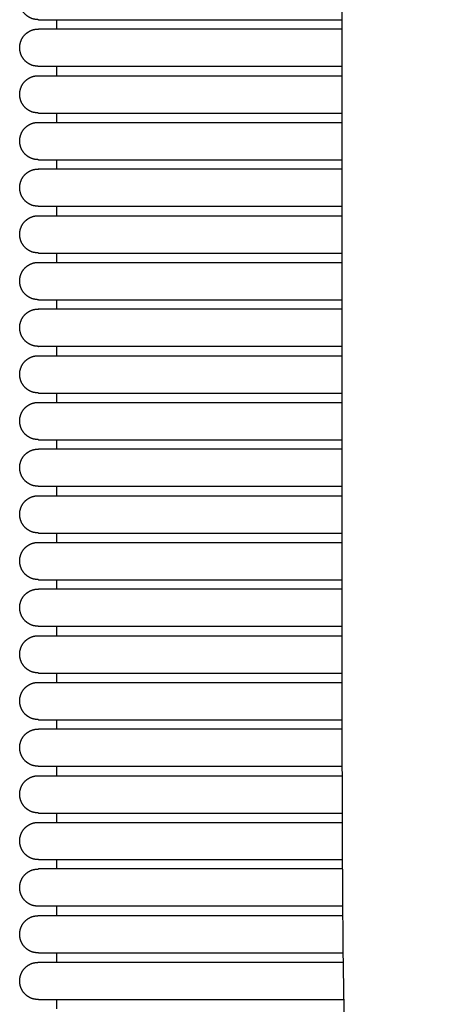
# Model space of a CAD drawing. Header units: millimetres. Extents: x -31695 to -19845, y -5614 to 7253.
# Tile 46 of 256: x -26214 to -26169, y -4448 to -4343. Entities that reach past the tile are written whole.
import ezdxf

# ---------------------------------------------------------------- set-up
doc = ezdxf.new("R2010")
doc.units = ezdxf.units.MM
doc.layers.add('2d', color=7, linetype='Continuous', true_color=0x000000)

msp = doc.modelspace()

# ---------------------------------------------------------------- linework, layer by layer
at = {"layer": '2d'}
msp.add_open_spline([(-26168.8, -4515.73), (-26170.17, -4513.3), (-26171.33, -4510.65), (-26173.29, -4505.03), (-26174.1, -4501.98), (-26174.76, -4498.89), (-26176.33, -4491.56), (-26177.2, -4483.4), (-26177.74, -4475.91), (-26178.55, -4464.6), (-26178.8, -4451.94), (-26179, -4430.91), (-26179, -4420.68), (-26179, -4409.82), (-26179, -4357.32), (-26179, -4288.99), (-26179, -4220.66), (-26179, -4152.32), (-26179, -4083.99), (-26179, -4031.49), (-26179, -4020.64), (-26179, -4010.4), (-26178.8, -3989.38), (-26178.55, -3976.72), (-26177.74, -3965.4), (-26177.2, -3957.91), (-26176.33, -3949.75), (-26174.76, -3942.42), (-26174.1, -3939.33), (-26173.29, -3936.28), (-26171.33, -3930.66), (-26170.17, -3928.01), (-26168.8, -3925.58)], degree=3, knots=[0, 0, 0, 0, 0.871586, 0.871586, 1.832717, 1.832717, 1.832717, 4.164635, 4.164635, 4.164635, 7.756184, 7.756184, 10.778456, 10.778456, 10.778456, 29.695123, 29.695123, 29.695123, 48.61179, 48.61179, 48.61179, 51.634065, 51.634065, 55.225611, 55.225611, 55.225611, 57.557529, 57.557529, 57.557529, 58.51866, 58.51866, 59.390246, 59.390246, 59.390246, 59.390246], dxfattribs=at)
for points, weights, knots in [([(-26211.61, -4342.68), (-26211.7, -4342.67), (-26211.89, -4342.65), (-26212.11, -4342.62), (-26212.23, -4342.59), (-26212.6, -4342.44), (-26212.83, -4342.29), (-26213.03, -4342.09), (-26213.41, -4341.71), (-26213.61, -4341.22), (-26213.61, -4340.68), (-26213.61, -4340.14), (-26213.41, -4339.64), (-26213.03, -4339.26), (-26212.83, -4339.07), (-26212.6, -4338.92), (-26212.23, -4338.77), (-26212.11, -4338.73), (-26211.89, -4338.7), (-26211.7, -4338.69), (-26211.61, -4338.68)], [1, 1, 1, 1, 1, 1, 1, 1, 0.949253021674, 0.949253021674, 1, 0.949253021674, 0.949253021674, 1, 1, 1, 1, 1, 1, 1, 1], [0, 0, 0, 0, 0.0291242, 0.0291242, 0.0704109, 0.0704109, 0.157636, 0.157636, 0.157636, 0.3147157, 0.3147157, 0.3147157, 0.4717953, 0.4717953, 0.4717953, 0.5590205, 0.5590205, 0.6003071, 0.6003071, 0.6294313, 0.6294313, 0.6294313, 0.6294313]), ([(-26211.61, -4347.68), (-26211.7, -4347.67), (-26211.89, -4347.65), (-26212.11, -4347.62), (-26212.23, -4347.59), (-26212.6, -4347.44), (-26212.83, -4347.29), (-26213.03, -4347.09), (-26213.41, -4346.71), (-26213.61, -4346.22), (-26213.61, -4345.68), (-26213.61, -4345.14), (-26213.41, -4344.64), (-26213.03, -4344.26), (-26212.83, -4344.07), (-26212.6, -4343.92), (-26212.23, -4343.77), (-26212.11, -4343.73), (-26211.92, -4343.7), (-26211.61, -4343.68), (-26211.61, -4343.68)], [1, 1, 1, 1, 1, 1, 1, 1, 0.949253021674, 0.949253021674, 1, 0.949253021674, 0.949253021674, 1, 1, 1, 1, 1, 1, 1, 1], [0, 0, 0, 0, 0.0291242, 0.0291242, 0.0704109, 0.0704109, 0.157636, 0.157636, 0.157636, 0.3147157, 0.3147157, 0.3147157, 0.4717953, 0.4717953, 0.4717953, 0.5649805, 0.5649805, 0.6090882, 0.6090882, 0.6294919, 0.6294919, 0.6294919, 0.6294919]), ([(-26211.61, -4352.68), (-26211.7, -4352.67), (-26211.89, -4352.65), (-26212.11, -4352.62), (-26212.23, -4352.59), (-26212.6, -4352.44), (-26212.83, -4352.29), (-26213.03, -4352.09), (-26213.41, -4351.71), (-26213.61, -4351.22), (-26213.61, -4350.68), (-26213.61, -4350.14), (-26213.41, -4349.64), (-26213.03, -4349.26), (-26212.83, -4349.07), (-26212.6, -4348.92), (-26212.23, -4348.77), (-26212.11, -4348.73), (-26211.92, -4348.7), (-26211.61, -4348.68), (-26211.61, -4348.68)], [1, 1, 1, 1, 1, 1, 1, 1, 0.949253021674, 0.949253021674, 1, 0.949253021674, 0.949253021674, 1, 1, 1, 1, 1, 1, 1, 1], [0, 0, 0, 0, 0.0291242, 0.0291242, 0.0704109, 0.0704109, 0.157636, 0.157636, 0.157636, 0.3147157, 0.3147157, 0.3147157, 0.4717953, 0.4717953, 0.4717953, 0.5649424, 0.5649424, 0.609032, 0.609032, 0.6296109, 0.6296109, 0.6296109, 0.6296109]), ([(-26211.61, -4357.68), (-26211.61, -4357.68), (-26211.92, -4357.66), (-26212.11, -4357.62), (-26212.23, -4357.59), (-26212.6, -4357.44), (-26212.83, -4357.29), (-26213.03, -4357.09), (-26213.41, -4356.71), (-26213.61, -4356.22), (-26213.61, -4355.68), (-26213.61, -4355.14), (-26213.41, -4354.64), (-26213.03, -4354.26), (-26212.83, -4354.07), (-26212.6, -4353.92), (-26212.23, -4353.77), (-26212.11, -4353.73), (-26211.92, -4353.7), (-26211.61, -4353.68), (-26211.61, -4353.68)], [1, 1, 1, 1, 1, 1, 1, 1, 0.949253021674, 0.949253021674, 1, 0.949253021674, 0.949253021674, 1, 1, 1, 1, 1, 1, 1, 1], [0, 0, 0, 0, 0.0204136, 0.0204136, 0.0645276, 0.0645276, 0.157726, 0.157726, 0.157726, 0.3148056, 0.3148056, 0.3148056, 0.4718852, 0.4718852, 0.4718852, 0.565078, 0.565078, 0.6091893, 0.6091893, 0.6295969, 0.6295969, 0.6295969, 0.6295969]), ([(-26211.61, -4362.68), (-26211.7, -4362.67), (-26211.89, -4362.65), (-26212.11, -4362.62), (-26212.23, -4362.59), (-26212.6, -4362.44), (-26212.83, -4362.29), (-26213.03, -4362.09), (-26213.41, -4361.71), (-26213.61, -4361.22), (-26213.61, -4360.68), (-26213.61, -4360.14), (-26213.41, -4359.64), (-26213.03, -4359.26), (-26212.83, -4359.07), (-26212.6, -4358.92), (-26212.23, -4358.77), (-26212.11, -4358.73), (-26211.92, -4358.7), (-26211.62, -4358.68), (-26211.61, -4358.68)], [1, 1, 1, 1, 1, 1, 1, 1, 0.949253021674, 0.949253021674, 1, 0.949253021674, 0.949253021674, 1, 1, 1, 1, 1, 1, 1, 1], [0, 0, 0, 0, 0.0291242, 0.0291242, 0.0704109, 0.0704109, 0.157636, 0.157636, 0.157636, 0.3147157, 0.3147157, 0.3147157, 0.4717953, 0.4717953, 0.4717953, 0.5647469, 0.5647469, 0.608744, 0.608744, 0.6296454, 0.6296454, 0.6296454, 0.6296454]), ([(-26211.61, -4367.68), (-26211.7, -4367.67), (-26211.89, -4367.65), (-26212.11, -4367.62), (-26212.23, -4367.59), (-26212.6, -4367.44), (-26212.83, -4367.29), (-26213.03, -4367.09), (-26213.41, -4366.71), (-26213.61, -4366.22), (-26213.61, -4365.68), (-26213.61, -4365.14), (-26213.41, -4364.64), (-26213.03, -4364.26), (-26212.83, -4364.07), (-26212.6, -4363.92), (-26212.23, -4363.77), (-26212.11, -4363.73), (-26211.89, -4363.7), (-26211.7, -4363.69), (-26211.61, -4363.68)], [1, 1, 1, 1, 1, 1, 1, 1, 0.949253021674, 0.949253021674, 1, 0.949253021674, 0.949253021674, 1, 1, 1, 1, 1, 1, 1, 1], [0, 0, 0, 0, 0.0291242, 0.0291242, 0.0704109, 0.0704109, 0.157636, 0.157636, 0.157636, 0.3147157, 0.3147157, 0.3147157, 0.4717953, 0.4717953, 0.4717953, 0.5590205, 0.5590205, 0.6003071, 0.6003071, 0.6294313, 0.6294313, 0.6294313, 0.6294313]), ([(-26211.61, -4372.68), (-26212.15, -4372.68), (-26212.65, -4372.47), (-26213.03, -4372.09), (-26213.41, -4371.71), (-26213.61, -4371.22), (-26213.61, -4370.68), (-26213.61, -4370.14), (-26213.41, -4369.64), (-26213.03, -4369.26), (-26212.83, -4369.07), (-26212.6, -4368.92), (-26212.23, -4368.77), (-26212.11, -4368.73), (-26211.89, -4368.7), (-26211.7, -4368.69), (-26211.61, -4368.68)], [1, 0.949252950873, 0.949252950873, 1, 0.949253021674, 0.949253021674, 1, 0.949253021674, 0.949253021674, 1, 1, 1, 1, 1, 1, 1, 1], [0, 0, 0, 0, 0.1570796, 0.1570796, 0.1570796, 0.3141593, 0.3141593, 0.3141593, 0.4712389, 0.4712389, 0.4712389, 0.5584641, 0.5584641, 0.5997507, 0.5997507, 0.6288749, 0.6288749, 0.6288749, 0.6288749]), ([(-26211.61, -4377.68), (-26211.62, -4377.68), (-26211.92, -4377.66), (-26212.11, -4377.62), (-26212.23, -4377.59), (-26212.6, -4377.44), (-26212.83, -4377.29), (-26213.03, -4377.09), (-26213.41, -4376.71), (-26213.61, -4376.22), (-26213.61, -4375.68), (-26213.61, -4375.14), (-26213.41, -4374.64), (-26213.03, -4374.26), (-26212.83, -4374.07), (-26212.6, -4373.92), (-26212.23, -4373.77), (-26212.11, -4373.73), (-26211.92, -4373.7), (-26211.62, -4373.68), (-26211.61, -4373.68)], [1, 1, 1, 1, 1, 1, 1, 1, 0.949253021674, 0.949253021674, 1, 0.949253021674, 0.949253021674, 1, 1, 1, 1, 1, 1, 1, 1], [0, 0, 0, 0, 0.0209862, 0.0209862, 0.0649575, 0.0649575, 0.1578543, 0.1578543, 0.1578543, 0.3149339, 0.3149339, 0.3149339, 0.4720136, 0.4720136, 0.4720136, 0.5651326, 0.5651326, 0.609209, 0.609209, 0.6298384, 0.6298384, 0.6298384, 0.6298384]), ([(-26211.61, -4382.68), (-26211.7, -4382.67), (-26211.89, -4382.65), (-26212.11, -4382.62), (-26212.23, -4382.59), (-26212.6, -4382.44), (-26212.83, -4382.29), (-26213.03, -4382.09), (-26213.41, -4381.71), (-26213.61, -4381.22), (-26213.61, -4380.68), (-26213.61, -4380.14), (-26213.41, -4379.64), (-26213.03, -4379.26), (-26212.83, -4379.07), (-26212.6, -4378.92), (-26212.23, -4378.77), (-26212.11, -4378.73), (-26211.92, -4378.7), (-26211.61, -4378.68), (-26211.61, -4378.68)], [1, 1, 1, 1, 1, 1, 1, 1, 0.949253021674, 0.949253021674, 1, 0.949253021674, 0.949253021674, 1, 1, 1, 1, 1, 1, 1, 1], [0, 0, 0, 0, 0.0291242, 0.0291242, 0.0704109, 0.0704109, 0.157636, 0.157636, 0.157636, 0.3147157, 0.3147157, 0.3147157, 0.4717953, 0.4717953, 0.4717953, 0.5649957, 0.5649957, 0.6091106, 0.6091106, 0.6295281, 0.6295281, 0.6295281, 0.6295281]), ([(-26211.61, -4387.68), (-26211.7, -4387.67), (-26211.89, -4387.65), (-26212.11, -4387.62), (-26212.23, -4387.59), (-26212.6, -4387.44), (-26212.83, -4387.29), (-26213.03, -4387.09), (-26213.41, -4386.71), (-26213.61, -4386.22), (-26213.61, -4385.68), (-26213.61, -4385.14), (-26213.41, -4384.64), (-26213.03, -4384.26), (-26212.83, -4384.07), (-26212.6, -4383.92), (-26212.23, -4383.77), (-26212.11, -4383.74), (-26211.92, -4383.7), (-26211.61, -4383.68), (-26211.61, -4383.68)], [1, 1, 1, 1, 1, 1, 1, 1, 0.949253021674, 0.949253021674, 1, 0.949253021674, 0.949253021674, 1, 1, 1, 1, 1, 1, 1, 1], [0, 0, 0, 0, 0.0291242, 0.0291242, 0.0704109, 0.0704109, 0.157636, 0.157636, 0.157636, 0.3147157, 0.3147157, 0.3147157, 0.4717953, 0.4717953, 0.4717953, 0.5649815, 0.5649815, 0.6090897, 0.6090897, 0.6294938, 0.6294938, 0.6294938, 0.6294938]), ([(-26211.61, -4392.68), (-26211.7, -4392.67), (-26211.89, -4392.65), (-26212.11, -4392.62), (-26212.23, -4392.59), (-26212.6, -4392.44), (-26212.83, -4392.29), (-26213.03, -4392.09), (-26213.41, -4391.71), (-26213.61, -4391.22), (-26213.61, -4390.68), (-26213.61, -4390.14), (-26213.41, -4389.64), (-26213.03, -4389.26), (-26212.83, -4389.07), (-26212.6, -4388.92), (-26212.23, -4388.77), (-26212.11, -4388.74), (-26211.89, -4388.7), (-26211.7, -4388.69), (-26211.61, -4388.68)], [1, 1, 1, 1, 1, 1, 1, 1, 0.949253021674, 0.949253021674, 1, 0.949253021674, 0.949253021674, 1, 1, 1, 1, 1, 1, 1, 1], [0, 0, 0, 0, 0.0291242, 0.0291242, 0.0704109, 0.0704109, 0.157636, 0.157636, 0.157636, 0.3147157, 0.3147157, 0.3147157, 0.4717953, 0.4717953, 0.4717953, 0.5590205, 0.5590205, 0.6003071, 0.6003071, 0.6294313, 0.6294313, 0.6294313, 0.6294313]), ([(-26211.61, -4397.68), (-26211.7, -4397.67), (-26211.89, -4397.65), (-26212.11, -4397.62), (-26212.23, -4397.59), (-26212.6, -4397.44), (-26212.83, -4397.29), (-26213.03, -4397.09), (-26213.41, -4396.71), (-26213.61, -4396.22), (-26213.61, -4395.68), (-26213.61, -4395.14), (-26213.41, -4394.64), (-26213.03, -4394.26), (-26212.83, -4394.07), (-26212.6, -4393.92), (-26212.23, -4393.77), (-26212.11, -4393.74), (-26211.92, -4393.7), (-26211.61, -4393.68), (-26211.61, -4393.68)], [1, 1, 1, 1, 1, 1, 1, 1, 0.949253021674, 0.949253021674, 1, 0.949253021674, 0.949253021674, 1, 1, 1, 1, 1, 1, 1, 1], [0, 0, 0, 0, 0.0291242, 0.0291242, 0.0704109, 0.0704109, 0.157636, 0.157636, 0.157636, 0.3147157, 0.3147157, 0.3147157, 0.4717953, 0.4717953, 0.4717953, 0.5649868, 0.5649868, 0.6090976, 0.6090976, 0.629582, 0.629582, 0.629582, 0.629582]), ([(-26211.61, -4402.68), (-26211.7, -4402.67), (-26211.89, -4402.65), (-26212.11, -4402.62), (-26212.23, -4402.59), (-26212.6, -4402.44), (-26212.83, -4402.29), (-26213.03, -4402.09), (-26213.41, -4401.71), (-26213.61, -4401.22), (-26213.61, -4400.68), (-26213.61, -4400.14), (-26213.41, -4399.64), (-26213.03, -4399.26), (-26212.83, -4399.07), (-26212.6, -4398.92), (-26212.23, -4398.77), (-26212.11, -4398.74), (-26211.92, -4398.7), (-26211.61, -4398.68), (-26211.61, -4398.68)], [1, 1, 1, 1, 1, 1, 1, 1, 0.949253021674, 0.949253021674, 1, 0.949253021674, 0.949253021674, 1, 1, 1, 1, 1, 1, 1, 1], [0, 0, 0, 0, 0.0291242, 0.0291242, 0.0704109, 0.0704109, 0.157636, 0.157636, 0.157636, 0.3147157, 0.3147157, 0.3147157, 0.4717953, 0.4717953, 0.4717953, 0.564992, 0.564992, 0.6091051, 0.6091051, 0.6295745, 0.6295745, 0.6295745, 0.6295745]), ([(-26211.61, -4407.68), (-26211.7, -4407.67), (-26211.89, -4407.65), (-26212.11, -4407.62), (-26212.23, -4407.59), (-26212.6, -4407.44), (-26212.83, -4407.29), (-26213.03, -4407.09), (-26213.41, -4406.71), (-26213.61, -4406.22), (-26213.61, -4405.68), (-26213.61, -4405.14), (-26213.41, -4404.64), (-26213.03, -4404.26), (-26212.83, -4404.07), (-26212.6, -4403.92), (-26212.23, -4403.77), (-26212.11, -4403.74), (-26211.89, -4403.7), (-26211.7, -4403.69), (-26211.61, -4403.68)], [1, 1, 1, 1, 1, 1, 1, 1, 0.949253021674, 0.949253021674, 1, 0.949253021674, 0.949253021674, 1, 1, 1, 1, 1, 1, 1, 1], [0, 0, 0, 0, 0.0291242, 0.0291242, 0.0704109, 0.0704109, 0.157636, 0.157636, 0.157636, 0.3147157, 0.3147157, 0.3147157, 0.4717953, 0.4717953, 0.4717953, 0.5590205, 0.5590205, 0.6003071, 0.6003071, 0.6294313, 0.6294313, 0.6294313, 0.6294313]), ([(-26211.61, -4412.68), (-26211.7, -4412.67), (-26211.89, -4412.65), (-26212.11, -4412.62), (-26212.23, -4412.59), (-26212.6, -4412.44), (-26212.83, -4412.29), (-26213.03, -4412.09), (-26213.41, -4411.71), (-26213.61, -4411.22), (-26213.61, -4410.68), (-26213.61, -4410.14), (-26213.41, -4409.64), (-26213.03, -4409.26), (-26212.83, -4409.07), (-26212.6, -4408.92), (-26212.23, -4408.77), (-26212.11, -4408.74), (-26211.92, -4408.7), (-26211.61, -4408.68), (-26211.61, -4408.68)], [1, 1, 1, 1, 1, 1, 1, 1, 0.949253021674, 0.949253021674, 1, 0.949253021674, 0.949253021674, 1, 1, 1, 1, 1, 1, 1, 1], [0, 0, 0, 0, 0.0291242, 0.0291242, 0.0704109, 0.0704109, 0.157636, 0.157636, 0.157636, 0.3147157, 0.3147157, 0.3147157, 0.4717953, 0.4717953, 0.4717953, 0.5649979, 0.5649979, 0.6091139, 0.6091139, 0.6295572, 0.6295572, 0.6295572, 0.6295572]), ([(-26211.61, -4417.68), (-26211.7, -4417.67), (-26211.89, -4417.65), (-26212.11, -4417.62), (-26212.23, -4417.59), (-26212.6, -4417.44), (-26212.83, -4417.29), (-26213.03, -4417.09), (-26213.41, -4416.71), (-26213.61, -4416.22), (-26213.61, -4415.68), (-26213.61, -4415.14), (-26213.41, -4414.64), (-26213.03, -4414.26), (-26212.83, -4414.07), (-26212.6, -4413.92), (-26212.23, -4413.77), (-26212.11, -4413.74), (-26211.92, -4413.7), (-26211.61, -4413.68), (-26211.61, -4413.68)], [1, 1, 1, 1, 1, 1, 1, 1, 0.949253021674, 0.949253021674, 1, 0.949253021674, 0.949253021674, 1, 1, 1, 1, 1, 1, 1, 1], [0, 0, 0, 0, 0.0291242, 0.0291242, 0.0704109, 0.0704109, 0.157636, 0.157636, 0.157636, 0.3147157, 0.3147157, 0.3147157, 0.4717953, 0.4717953, 0.4717953, 0.5649965, 0.5649965, 0.6091118, 0.6091118, 0.6295312, 0.6295312, 0.6295312, 0.6295312]), ([(-26211.61, -4422.68), (-26211.7, -4422.67), (-26211.89, -4422.65), (-26212.11, -4422.62), (-26212.23, -4422.59), (-26212.6, -4422.44), (-26212.83, -4422.29), (-26213.03, -4422.09), (-26213.41, -4421.71), (-26213.61, -4421.22), (-26213.61, -4420.68), (-26213.61, -4420.14), (-26213.41, -4419.64), (-26213.03, -4419.26), (-26212.83, -4419.07), (-26212.6, -4418.92), (-26212.23, -4418.77), (-26212.11, -4418.74), (-26211.89, -4418.7), (-26211.7, -4418.69), (-26211.61, -4418.68)], [1, 1, 1, 1, 1, 1, 1, 1, 0.949253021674, 0.949253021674, 1, 0.949253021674, 0.949253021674, 1, 1, 1, 1, 1, 1, 1, 1], [0, 0, 0, 0, 0.0291242, 0.0291242, 0.0704109, 0.0704109, 0.157636, 0.157636, 0.157636, 0.3147157, 0.3147157, 0.3147157, 0.4717953, 0.4717953, 0.4717953, 0.5590205, 0.5590205, 0.6003071, 0.6003071, 0.6294313, 0.6294313, 0.6294313, 0.6294313]), ([(-26211.61, -4427.68), (-26211.7, -4427.67), (-26211.89, -4427.65), (-26212.11, -4427.62), (-26212.23, -4427.59), (-26212.6, -4427.44), (-26212.83, -4427.29), (-26213.03, -4427.09), (-26213.41, -4426.71), (-26213.61, -4426.22), (-26213.61, -4425.68), (-26213.61, -4425.14), (-26213.41, -4424.64), (-26213.03, -4424.26), (-26212.83, -4424.07), (-26212.6, -4423.92), (-26212.23, -4423.77), (-26212.11, -4423.74), (-26211.89, -4423.7), (-26211.7, -4423.69), (-26211.61, -4423.68)], [1, 1, 1, 1, 1, 1, 1, 1, 0.949253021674, 0.949253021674, 1, 0.949253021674, 0.949253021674, 1, 1, 1, 1, 1, 1, 1, 1], [0, 0, 0, 0, 0.0291242, 0.0291242, 0.0704109, 0.0704109, 0.157636, 0.157636, 0.157636, 0.3147157, 0.3147157, 0.3147157, 0.4717953, 0.4717953, 0.4717953, 0.5590205, 0.5590205, 0.6003071, 0.6003071, 0.6294313, 0.6294313, 0.6294313, 0.6294313]), ([(-26211.61, -4432.68), (-26211.61, -4432.68), (-26211.92, -4432.66), (-26212.11, -4432.62), (-26212.23, -4432.59), (-26212.6, -4432.44), (-26212.83, -4432.29), (-26213.03, -4432.09), (-26213.41, -4431.71), (-26213.61, -4431.22), (-26213.61, -4430.68), (-26213.61, -4430.14), (-26213.41, -4429.64), (-26213.03, -4429.26), (-26212.83, -4429.07), (-26212.6, -4428.92), (-26212.23, -4428.77), (-26212.11, -4428.74), (-26211.92, -4428.7), (-26211.61, -4428.68), (-26211.61, -4428.68)], [1, 1, 1, 1, 1, 1, 1, 1, 0.949253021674, 0.949253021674, 1, 0.949253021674, 0.949253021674, 1, 1, 1, 1, 1, 1, 1, 1], [0, 0, 0, 0, 0.0204038, 0.0204038, 0.0645118, 0.0645118, 0.1576975, 0.1576975, 0.1576975, 0.3147771, 0.3147771, 0.3147771, 0.4718568, 0.4718568, 0.4718568, 0.56506, 0.56506, 0.6091763, 0.6091763, 0.6296074, 0.6296074, 0.6296074, 0.6296074]), ([(-26211.61, -4437.68), (-26211.7, -4437.67), (-26211.89, -4437.65), (-26212.11, -4437.62), (-26212.23, -4437.59), (-26212.6, -4437.44), (-26212.83, -4437.29), (-26213.03, -4437.09), (-26213.41, -4436.71), (-26213.61, -4436.22), (-26213.61, -4435.68), (-26213.61, -4435.14), (-26213.41, -4434.64), (-26213.03, -4434.26), (-26212.65, -4433.88), (-26212.15, -4433.68), (-26211.61, -4433.68)], [1, 1, 1, 1, 1, 1, 1, 1, 0.949253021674, 0.949253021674, 1, 0.949253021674, 0.949253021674, 1, 0.949252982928, 0.949252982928, 1], [0, 0, 0, 0, 0.0291242, 0.0291242, 0.0704109, 0.0704109, 0.157636, 0.157636, 0.157636, 0.3147157, 0.3147157, 0.3147157, 0.4717953, 0.4717953, 0.4717953, 0.6288749, 0.6288749, 0.6288749, 0.6288749]), ([(-26211.61, -4442.68), (-26211.7, -4442.67), (-26211.89, -4442.65), (-26212.11, -4442.62), (-26212.23, -4442.59), (-26212.6, -4442.44), (-26212.83, -4442.29), (-26213.03, -4442.09), (-26213.41, -4441.71), (-26213.61, -4441.22), (-26213.61, -4440.68), (-26213.61, -4440.14), (-26213.41, -4439.64), (-26213.03, -4439.26), (-26212.65, -4438.88), (-26212.15, -4438.68), (-26211.61, -4438.68)], [1, 1, 1, 1, 1, 1, 1, 1, 0.949253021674, 0.949253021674, 1, 0.949253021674, 0.949253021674, 1, 0.949252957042, 0.949252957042, 1], [0, 0, 0, 0, 0.0291242, 0.0291242, 0.0704109, 0.0704109, 0.157636, 0.157636, 0.157636, 0.3147157, 0.3147157, 0.3147157, 0.4717953, 0.4717953, 0.4717953, 0.6288749, 0.6288749, 0.6288749, 0.6288749]), ([(-26211.61, -4447.68), (-26211.7, -4447.67), (-26211.89, -4447.65), (-26212.11, -4447.62), (-26212.23, -4447.59), (-26212.6, -4447.44), (-26212.83, -4447.29), (-26213.03, -4447.09), (-26213.41, -4446.71), (-26213.61, -4446.22), (-26213.61, -4445.68), (-26213.61, -4445.14), (-26213.41, -4444.64), (-26213.03, -4444.26), (-26212.65, -4443.88), (-26212.15, -4443.68), (-26211.61, -4443.68)], [1, 1, 1, 1, 1, 1, 1, 1, 0.949253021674, 0.949253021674, 1, 0.949253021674, 0.949253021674, 1, 0.949252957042, 0.949252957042, 1], [0, 0, 0, 0, 0.0291242, 0.0291242, 0.0704109, 0.0704109, 0.157636, 0.157636, 0.157636, 0.3147157, 0.3147157, 0.3147157, 0.4717953, 0.4717953, 0.4717953, 0.6288749, 0.6288749, 0.6288749, 0.6288749])]:
    msp.add_rational_spline(points, weights, degree=3, knots=knots, dxfattribs=at)
for points in [[(-26211.61, -4342.68), (-26195.31, -4342.68), (-26179, -4342.68)], [(-26209.61, -4343.68), (-26209.61, -4343.18), (-26209.61, -4342.68)], [(-26179, -4343.68), (-26195.31, -4343.68), (-26211.61, -4343.68)], [(-26179, -4347.68), (-26195.31, -4347.68), (-26211.61, -4347.68)], [(-26211.61, -4348.68), (-26195.31, -4348.68), (-26179, -4348.68)], [(-26209.61, -4348.68), (-26209.61, -4348.18), (-26209.61, -4347.68)], [(-26211.61, -4352.68), (-26195.31, -4352.68), (-26179, -4352.68)], [(-26209.61, -4353.68), (-26209.61, -4353.18), (-26209.61, -4352.68)], [(-26211.61, -4353.68), (-26195.31, -4353.68), (-26179, -4353.68)], [(-26211.61, -4357.68), (-26195.31, -4357.68), (-26179, -4357.68)], [(-26209.61, -4358.68), (-26209.61, -4358.18), (-26209.61, -4357.68)], [(-26179, -4358.68), (-26195.31, -4358.68), (-26211.61, -4358.68)], [(-26179, -4362.68), (-26195.31, -4362.68), (-26211.61, -4362.68)], [(-26209.61, -4363.68), (-26209.61, -4363.18), (-26209.61, -4362.68)], [(-26211.61, -4363.68), (-26195.31, -4363.68), (-26179, -4363.68)], [(-26211.61, -4367.68), (-26195.31, -4367.68), (-26179, -4367.68)], [(-26209.61, -4368.68), (-26209.61, -4368.18), (-26209.61, -4367.68)], [(-26211.61, -4368.68), (-26195.31, -4368.68), (-26179, -4368.68)], [(-26211.61, -4372.68), (-26195.31, -4372.68), (-26179, -4372.68)], [(-26209.61, -4373.68), (-26209.61, -4373.18), (-26209.61, -4372.68)], [(-26179, -4373.68), (-26195.31, -4373.68), (-26211.61, -4373.68)], [(-26179, -4377.68), (-26195.31, -4377.68), (-26211.61, -4377.68)], [(-26209.61, -4378.68), (-26209.61, -4378.18), (-26209.61, -4377.68)], [(-26211.61, -4378.68), (-26195.31, -4378.68), (-26179, -4378.68)], [(-26211.61, -4382.68), (-26195.31, -4382.68), (-26179, -4382.68)], [(-26209.61, -4383.68), (-26209.61, -4383.18), (-26209.61, -4382.68)], [(-26211.61, -4383.68), (-26195.31, -4383.68), (-26179, -4383.68)], [(-26211.61, -4387.68), (-26195.31, -4387.68), (-26179, -4387.68)], [(-26209.61, -4388.68), (-26209.61, -4388.18), (-26209.61, -4387.68)], [(-26179, -4388.68), (-26195.31, -4388.68), (-26211.61, -4388.68)], [(-26179, -4392.68), (-26195.31, -4392.68), (-26211.61, -4392.68)], [(-26209.61, -4393.68), (-26209.61, -4393.18), (-26209.61, -4392.68)], [(-26211.61, -4393.68), (-26195.31, -4393.68), (-26179, -4393.68)], [(-26211.61, -4397.68), (-26195.31, -4397.68), (-26179, -4397.68)], [(-26209.61, -4398.68), (-26209.61, -4398.18), (-26209.61, -4397.68)], [(-26211.61, -4398.68), (-26195.31, -4398.68), (-26179, -4398.68)], [(-26211.61, -4402.68), (-26195.31, -4402.68), (-26179, -4402.68)], [(-26209.61, -4403.68), (-26209.61, -4403.18), (-26209.61, -4402.68)], [(-26179, -4403.68), (-26195.31, -4403.68), (-26211.61, -4403.68)], [(-26179, -4407.68), (-26195.31, -4407.68), (-26211.61, -4407.68)], [(-26209.61, -4408.68), (-26209.61, -4408.18), (-26209.61, -4407.68)], [(-26211.61, -4408.68), (-26195.31, -4408.68), (-26179, -4408.68)], [(-26211.61, -4412.68), (-26195.31, -4412.68), (-26179, -4412.68)], [(-26209.61, -4413.68), (-26209.61, -4413.18), (-26209.61, -4412.68)], [(-26211.61, -4413.68), (-26195.31, -4413.68), (-26179, -4413.68)], [(-26211.61, -4417.68), (-26195.31, -4417.68), (-26179, -4417.68)], [(-26209.61, -4418.68), (-26209.61, -4418.18), (-26209.61, -4417.68)], [(-26179, -4418.68), (-26195.3, -4418.68), (-26211.61, -4418.68)], [(-26179, -4422.68), (-26195.3, -4422.68), (-26211.61, -4422.68)], [(-26209.61, -4423.68), (-26209.61, -4423.18), (-26209.61, -4422.68)], [(-26211.61, -4423.68), (-26195.31, -4423.68), (-26179, -4423.68)], [(-26211.61, -4427.68), (-26195.3, -4427.68), (-26178.99, -4427.68)], [(-26209.61, -4428.68), (-26209.61, -4428.18), (-26209.61, -4427.68)], [(-26211.61, -4428.68), (-26195.3, -4428.68), (-26178.98, -4428.68)], [(-26211.61, -4432.68), (-26195.29, -4432.68), (-26178.97, -4432.68)], [(-26209.61, -4433.68), (-26209.61, -4433.18), (-26209.61, -4432.68)], [(-26178.96, -4433.68), (-26195.28, -4433.68), (-26211.61, -4433.68)], [(-26178.94, -4437.68), (-26195.27, -4437.68), (-26211.61, -4437.68)], [(-26209.61, -4438.68), (-26209.61, -4438.18), (-26209.61, -4437.68)], [(-26211.61, -4438.68), (-26195.27, -4438.68), (-26178.93, -4438.68)], [(-26211.61, -4442.68), (-26195.25, -4442.68), (-26178.89, -4442.68)], [(-26211.61, -4443.68), (-26195.25, -4443.68), (-26178.88, -4443.68)], [(-26209.61, -4443.68), (-26209.61, -4443.18), (-26209.61, -4442.68)], [(-26211.61, -4447.68), (-26195.22, -4447.68), (-26178.82, -4447.68)], [(-26209.61, -4448.68), (-26209.61, -4448.18), (-26209.61, -4447.68)]]:
    msp.add_open_spline(points, degree=2, dxfattribs=at)

doc.saveas('drawing.dxf')
